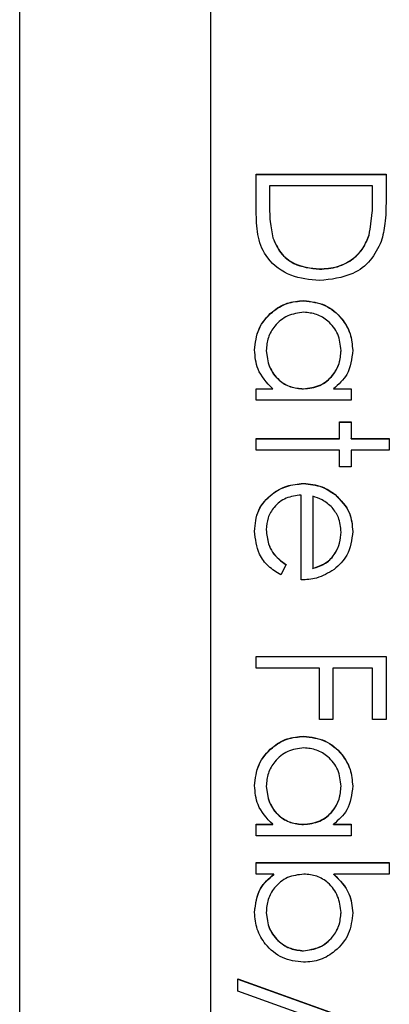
# Model space of a CAD drawing. Header units: millimetres. Extents: x 220 to 2218, y -9 to 1835.
# Tile 14 of 25: x 2015.66 to 2020.5, y 959.76 to 972.66. Entities that reach past the tile are written whole.
import ezdxf

# ---------------------------------------------------------------- set-up
doc = ezdxf.new("R2010")
doc.units = ezdxf.units.MM

msp = doc.modelspace()

# ---------------------------------------------------------------- linework, layer by layer
at = {"color": 7, "linetype": 'Continuous', "lineweight": 25}
for p, q in [((2015.659, 937.967), (2015.659, 998.967)), ((2018.159, 996.543), (2018.159, 940.564)), ((2018.759, 970.635), (2020.459, 970.635)), ((2018.759, 970.108), (2018.759, 970.635)), ((2018.759, 970.632), (2020.459, 970.632)), ((2020.459, 970.635), (2020.459, 970.292)), ((2018.933, 970.482), (2018.933, 970.287)), ((2020.284, 970.482), (2018.933, 970.482)), ((2020.284, 970.363), (2020.284, 970.482)), ((2020.284, 970.36), (2020.284, 970.363)), ((2018.933, 970.285), (2018.933, 970.287)), ((2020.237, 969.838), (2020.237, 969.841)), ((2018.976, 969.799), (2018.976, 969.802)), ((2019.588, 969.39), (2019.588, 969.393)), ((2019.383, 968.976), (2019.383, 968.979)), ((2018.889, 968.323), (2018.889, 968.326)), ((2019.87, 968.322), (2019.87, 968.325)), ((2018.759, 967.824), (2018.974, 967.824)), ((2018.759, 967.672), (2018.759, 967.824)), ((2018.759, 967.822), (2018.974, 967.822)), ((2018.974, 967.822), (2018.974, 967.824)), ((2019.377, 967.822), (2019.377, 967.824)), ((2019.771, 967.824), (2020.001, 967.824)), ((2019.771, 967.822), (2019.771, 967.824)), ((2019.771, 967.822), (2020.001, 967.822)), ((2020.001, 967.824), (2020.001, 967.672)), ((2020.001, 967.672), (2018.759, 967.672)), ((2019.848, 967.389), (2020.001, 967.389)), ((2019.848, 967.171), (2019.848, 967.389)), ((2019.848, 967.386), (2020.001, 967.386)), ((2020.001, 967.389), (2020.001, 967.171)), ((2018.759, 967.171), (2019.848, 967.171)), ((2018.759, 967.018), (2018.759, 967.171)), ((2018.759, 967.168), (2019.848, 967.168)), ((2019.848, 967.168), (2019.848, 967.171)), ((2020.001, 967.171), (2020.502, 967.171)), ((2020.001, 967.168), (2020.001, 967.171)), ((2020.001, 967.168), (2020.502, 967.168)), ((2020.502, 967.171), (2020.502, 967.018)), ((2019.848, 967.018), (2018.759, 967.018)), ((2019.848, 966.8), (2019.848, 967.018)), ((2020.001, 967.018), (2020.001, 966.8)), ((2020.502, 967.018), (2020.001, 967.018)), ((2020.001, 966.8), (2019.848, 966.8)), ((2019.376, 966.58), (2019.376, 966.583)), ((2019.347, 965.319), (2019.347, 966.43)), ((2019.5, 966.414), (2019.5, 965.471)), ((2019.791, 966.437), (2019.791, 966.44)), ((2018.889, 965.974), (2018.889, 965.977)), ((2019.87, 965.944), (2019.87, 965.946)), ((2019.151, 965.52), (2019.08, 965.384)), ((2019.5, 965.469), (2019.5, 965.471)), ((2018.759, 964.164), (2018.759, 964.317)), ((2018.759, 964.317), (2020.459, 964.317)), ((2018.759, 964.314), (2020.459, 964.314)), ((2020.459, 964.317), (2020.459, 963.489)), ((2019.587, 964.164), (2018.759, 964.164)), ((2019.587, 963.489), (2019.587, 964.164)), ((2019.761, 964.164), (2019.761, 963.489)), ((2020.284, 964.164), (2019.761, 964.164)), ((2020.284, 963.489), (2020.284, 964.164)), ((2019.761, 963.489), (2019.587, 963.489)), ((2020.459, 963.489), (2020.284, 963.489)), ((2019.383, 963.268), (2019.383, 963.271)), ((2018.889, 962.615), (2018.889, 962.618)), ((2019.87, 962.614), (2019.87, 962.617)), ((2018.759, 962.116), (2018.974, 962.116)), ((2018.759, 961.964), (2018.759, 962.116)), ((2018.759, 962.114), (2018.974, 962.114)), ((2018.974, 962.114), (2018.974, 962.116)), ((2019.377, 962.114), (2019.377, 962.116)), ((2019.771, 962.116), (2020.001, 962.116)), ((2019.771, 962.114), (2019.771, 962.116)), ((2019.771, 962.114), (2020.001, 962.114)), ((2020.001, 962.116), (2020.001, 961.964)), ((2020.001, 961.964), (2018.759, 961.964)), ((2018.759, 961.615), (2020.502, 961.615)), ((2018.759, 961.463), (2018.759, 961.615)), ((2018.759, 961.612), (2020.502, 961.612)), ((2020.502, 961.615), (2020.502, 961.463)), ((2018.989, 961.463), (2018.759, 961.463)), ((2018.989, 961.46), (2018.989, 961.463)), ((2020.502, 961.463), (2019.776, 961.463)), ((2019.776, 961.46), (2019.776, 961.463)), ((2018.889, 960.959), (2018.889, 960.962)), ((2019.87, 960.957), (2019.87, 960.96)), ((2019.377, 960.458), (2019.377, 960.46)), ((2018.519, 960.09), (2020.502, 959.379)), ((2018.519, 959.929), (2018.519, 960.09)), ((2018.519, 960.087), (2020.502, 959.377)), ((2020.502, 959.219), (2018.519, 959.929))]:
    msp.add_line(p, q, dxfattribs=at)
for points, knots in [([(2020.237, 969.841), (2020.254, 969.937), (2020.284, 970.11), (2020.284, 970.286), (2020.284, 970.363)], [0, 0, 0, 0, 0.559542, 1, 1, 1, 1]), ([(2020.237, 969.838), (2020.254, 969.935), (2020.284, 970.108), (2020.284, 970.283), (2020.284, 970.36)], [0, 0, 0, 0, 0.559542, 1, 1, 1, 1]), ([(2018.933, 970.287), (2018.933, 970.196), (2018.932, 970.032), (2018.963, 969.872), (2018.976, 969.802)], [0, 0, 0, 0, 0.560426, 1, 1, 1, 1]), ([(2018.933, 970.285), (2018.933, 970.193), (2018.932, 970.03), (2018.963, 969.869), (2018.976, 969.799)], [0, 0, 0, 0, 0.560426, 1, 1, 1, 1]), ([(2020.459, 970.292), (2020.459, 970.19), (2020.458, 970.007), (2020.416, 969.83), (2020.397, 969.753)], [0, 0, 0, 0, 0.560445, 1, 1, 1, 1]), ([(2019.587, 969.241), (2019.46, 969.253), (2019.205, 969.278), (2018.901, 969.498), (2018.768, 969.807), (2018.762, 970.008), (2018.759, 970.108)], [0, 0, 0, 0, 0.280124, 0.559248, 0.778837, 1, 1, 1, 1]), ([(2019.588, 969.393), (2019.667, 969.399), (2019.826, 969.41), (2020.026, 969.515), (2020.17, 969.665), (2020.214, 969.782), (2020.237, 969.841)], [0, 0, 0, 0, 0.280178, 0.559765, 0.779797, 1, 1, 1, 1]), ([(2019.588, 969.39), (2019.667, 969.396), (2019.826, 969.407), (2020.026, 969.512), (2020.17, 969.662), (2020.214, 969.779), (2020.237, 969.838)], [0, 0, 0, 0, 0.280178, 0.559765, 0.779797, 1, 1, 1, 1]), ([(2018.976, 969.802), (2019.006, 969.734), (2019.066, 969.598), (2019.28, 969.427), (2019.471, 969.406), (2019.588, 969.393)], [0, 0, 0, 0, 0.280536, 0.561015, 1, 1, 1, 1]), ([(2018.976, 969.799), (2019.006, 969.731), (2019.066, 969.595), (2019.28, 969.424), (2019.471, 969.403), (2019.588, 969.39)], [0, 0, 0, 0, 0.2805364, 0.5610151, 1, 1, 1, 1]), ([(2020.397, 969.753), (2020.355, 969.666), (2020.272, 969.493), (2019.985, 969.283), (2019.738, 969.257), (2019.587, 969.241)], [0, 0, 0, 0, 0.280264, 0.560715, 1, 1, 1, 1]), ([(2018.737, 968.332), (2018.748, 968.427), (2018.77, 968.618), (2018.946, 968.829), (2019.158, 968.96), (2019.308, 968.973), (2019.383, 968.979)], [0, 0, 0, 0, 0.279573, 0.559333, 0.779589, 1, 1, 1, 1]), ([(2018.737, 968.329), (2018.748, 968.424), (2018.77, 968.615), (2018.946, 968.827), (2019.158, 968.957), (2019.308, 968.97), (2019.383, 968.976)], [0, 0, 0, 0, 0.279573, 0.559333, 0.779589, 1, 1, 1, 1]), ([(2019.383, 968.979), (2019.478, 968.967), (2019.669, 968.944), (2019.876, 968.764), (2020.004, 968.551), (2020.016, 968.402), (2020.023, 968.327)], [0, 0, 0, 0, 0.279413, 0.559191, 0.779548, 1, 1, 1, 1]), ([(2019.383, 968.976), (2019.478, 968.965), (2019.669, 968.941), (2019.876, 968.761), (2020.004, 968.549), (2020.016, 968.399), (2020.023, 968.324)], [0, 0, 0, 0, 0.279413, 0.559191, 0.779548, 1, 1, 1, 1]), ([(2019.382, 968.827), (2019.309, 968.816), (2019.164, 968.796), (2019.002, 968.662), (2018.906, 968.498), (2018.895, 968.383), (2018.889, 968.326)], [0, 0, 0, 0, 0.2794286, 0.5591463, 0.7795701, 1, 1, 1, 1]), ([(2019.87, 968.325), (2019.862, 968.398), (2019.845, 968.543), (2019.715, 968.709), (2019.553, 968.808), (2019.439, 968.82), (2019.382, 968.827)], [0, 0, 0, 0, 0.279767, 0.559291, 0.779719, 1, 1, 1, 1]), ([(2018.974, 967.824), (2018.897, 967.905), (2018.76, 968.049), (2018.744, 968.245), (2018.737, 968.332)], [0, 0, 0, 0, 0.558763, 1, 1, 1, 1]), ([(2018.889, 968.326), (2018.898, 968.253), (2018.916, 968.108), (2019.04, 967.938), (2019.205, 967.839), (2019.32, 967.829), (2019.377, 967.824)], [0, 0, 0, 0, 0.279822, 0.559387, 0.779603, 1, 1, 1, 1]), ([(2018.889, 968.323), (2018.898, 968.251), (2018.916, 968.105), (2019.04, 967.935), (2019.205, 967.837), (2019.32, 967.827), (2019.377, 967.822)], [0, 0, 0, 0, 0.279822, 0.559387, 0.779603, 1, 1, 1, 1]), ([(2019.377, 967.824), (2019.451, 967.833), (2019.598, 967.849), (2019.76, 967.986), (2019.857, 968.152), (2019.866, 968.267), (2019.87, 968.325)], [0, 0, 0, 0, 0.27966, 0.55921, 0.779487, 1, 1, 1, 1]), ([(2019.377, 967.822), (2019.451, 967.83), (2019.598, 967.846), (2019.76, 967.983), (2019.857, 968.149), (2019.866, 968.264), (2019.87, 968.322)], [0, 0, 0, 0, 0.2796602, 0.5592103, 0.7794872, 1, 1, 1, 1]), ([(2020.023, 968.327), (2020.01, 968.215), (2019.987, 968.014), (2019.837, 967.882), (2019.771, 967.824)], [0, 0, 0, 0, 0.559062, 1, 1, 1, 1]), ([(2018.737, 965.958), (2018.745, 966.052), (2018.762, 966.241), (2018.944, 966.444), (2019.156, 966.562), (2019.303, 966.576), (2019.376, 966.583)], [0, 0, 0, 0, 0.279885, 0.558859, 0.779462, 1, 1, 1, 1]), ([(2019.376, 966.583), (2019.461, 966.575), (2019.612, 966.561), (2019.736, 966.477), (2019.791, 966.44)], [0, 0, 0, 0, 0.559427, 1, 1, 1, 1]), ([(2018.737, 965.955), (2018.745, 966.05), (2018.762, 966.238), (2018.944, 966.441), (2019.156, 966.559), (2019.303, 966.573), (2019.376, 966.58)], [0, 0, 0, 0, 0.279885, 0.558859, 0.779462, 1, 1, 1, 1]), ([(2019.376, 966.58), (2019.461, 966.572), (2019.612, 966.559), (2019.736, 966.474), (2019.791, 966.437)], [0, 0, 0, 0, 0.559427, 1, 1, 1, 1]), ([(2019.347, 966.43), (2019.28, 966.422), (2019.145, 966.407), (2018.993, 966.286), (2018.902, 966.136), (2018.894, 966.03), (2018.889, 965.977)], [0, 0, 0, 0, 0.279963, 0.559359, 0.779526, 1, 1, 1, 1]), ([(2019.754, 966.266), (2019.712, 966.303), (2019.637, 966.37), (2019.542, 966.4), (2019.5, 966.414)], [0, 0, 0, 0, 0.558795, 1, 1, 1, 1]), ([(2019.791, 966.44), (2019.866, 966.363), (2020.001, 966.227), (2020.016, 966.038), (2020.023, 965.954)], [0, 0, 0, 0, 0.558577, 1, 1, 1, 1]), ([(2019.791, 966.437), (2019.866, 966.361), (2020.001, 966.224), (2020.016, 966.035), (2020.023, 965.951)], [0, 0, 0, 0, 0.558577, 1, 1, 1, 1]), ([(2019.87, 965.946), (2019.865, 966.012), (2019.854, 966.13), (2019.785, 966.225), (2019.754, 966.266)], [0, 0, 0, 0, 0.559458, 1, 1, 1, 1]), ([(2019.08, 965.384), (2019.024, 965.419), (2018.911, 965.488), (2018.767, 965.683), (2018.748, 965.854), (2018.737, 965.958)], [0, 0, 0, 0, 0.280919, 0.561407, 1, 1, 1, 1]), ([(2018.889, 965.977), (2018.896, 965.914), (2018.906, 965.811), (2018.968, 965.68), (2019.051, 965.589), (2019.118, 965.543), (2019.151, 965.52)], [0, 0, 0, 0, 0.339465, 0.559626, 0.779498, 1, 1, 1, 1]), ([(2018.889, 965.974), (2018.896, 965.912), (2018.906, 965.809), (2018.968, 965.677), (2019.051, 965.586), (2019.118, 965.54), (2019.151, 965.517)], [0, 0, 0, 0, 0.339465, 0.559626, 0.779498, 1, 1, 1, 1]), ([(2019.5, 965.471), (2019.559, 965.49), (2019.676, 965.527), (2019.794, 965.658), (2019.859, 965.802), (2019.866, 965.898), (2019.87, 965.946)], [0, 0, 0, 0, 0.280138, 0.559194, 0.779598, 1, 1, 1, 1]), ([(2019.5, 965.469), (2019.559, 965.487), (2019.676, 965.525), (2019.794, 965.655), (2019.859, 965.8), (2019.866, 965.896), (2019.87, 965.944)], [0, 0, 0, 0, 0.280138, 0.559194, 0.779598, 1, 1, 1, 1]), ([(2020.023, 965.954), (2020.01, 965.844), (2019.987, 965.646), (2019.842, 965.513), (2019.778, 965.454)], [0, 0, 0, 0, 0.5589188, 1, 1, 1, 1]), ([(2019.778, 965.454), (2019.704, 965.41), (2019.57, 965.331), (2019.415, 965.322), (2019.347, 965.319)], [0, 0, 0, 0, 0.558897, 1, 1, 1, 1]), ([(2018.737, 962.623), (2018.748, 962.719), (2018.77, 962.91), (2018.946, 963.121), (2019.158, 963.252), (2019.308, 963.264), (2019.383, 963.271)], [0, 0, 0, 0, 0.279573, 0.559333, 0.779589, 1, 1, 1, 1]), ([(2018.737, 962.621), (2018.748, 962.716), (2018.77, 962.907), (2018.946, 963.118), (2019.158, 963.249), (2019.308, 963.262), (2019.383, 963.268)], [0, 0, 0, 0, 0.279573, 0.559333, 0.779589, 1, 1, 1, 1]), ([(2019.383, 963.271), (2019.478, 963.259), (2019.669, 963.235), (2019.876, 963.056), (2020.004, 962.843), (2020.016, 962.693), (2020.023, 962.619)], [0, 0, 0, 0, 0.279413, 0.559191, 0.779548, 1, 1, 1, 1]), ([(2019.383, 963.268), (2019.478, 963.256), (2019.669, 963.233), (2019.876, 963.053), (2020.004, 962.84), (2020.016, 962.691), (2020.023, 962.616)], [0, 0, 0, 0, 0.279413, 0.559191, 0.779548, 1, 1, 1, 1]), ([(2019.382, 963.118), (2019.309, 963.108), (2019.164, 963.088), (2019.002, 962.954), (2018.906, 962.789), (2018.895, 962.675), (2018.889, 962.618)], [0, 0, 0, 0, 0.2794286, 0.5591463, 0.7795701, 1, 1, 1, 1]), ([(2019.87, 962.617), (2019.862, 962.689), (2019.845, 962.835), (2019.715, 963), (2019.553, 963.1), (2019.439, 963.112), (2019.382, 963.118)], [0, 0, 0, 0, 0.2797672, 0.5592905, 0.7797189, 1, 1, 1, 1]), ([(2018.974, 962.116), (2018.897, 962.197), (2018.76, 962.341), (2018.744, 962.537), (2018.737, 962.623)], [0, 0, 0, 0, 0.558763, 1, 1, 1, 1]), ([(2018.889, 962.618), (2018.898, 962.545), (2018.916, 962.4), (2019.04, 962.23), (2019.205, 962.131), (2019.32, 962.121), (2019.377, 962.116)], [0, 0, 0, 0, 0.279822, 0.559387, 0.779603, 1, 1, 1, 1]), ([(2018.889, 962.615), (2018.898, 962.542), (2018.916, 962.397), (2019.04, 962.227), (2019.205, 962.128), (2019.32, 962.118), (2019.377, 962.114)], [0, 0, 0, 0, 0.279822, 0.559387, 0.779603, 1, 1, 1, 1]), ([(2019.377, 962.116), (2019.451, 962.124), (2019.598, 962.141), (2019.76, 962.278), (2019.857, 962.443), (2019.866, 962.559), (2019.87, 962.617)], [0, 0, 0, 0, 0.27966, 0.55921, 0.779487, 1, 1, 1, 1]), ([(2019.377, 962.114), (2019.451, 962.122), (2019.598, 962.138), (2019.76, 962.275), (2019.857, 962.441), (2019.866, 962.556), (2019.87, 962.614)], [0, 0, 0, 0, 0.2796602, 0.5592103, 0.7794872, 1, 1, 1, 1]), ([(2020.023, 962.619), (2020.01, 962.507), (2019.987, 962.306), (2019.837, 962.174), (2019.771, 962.116)], [0, 0, 0, 0, 0.5590621, 1, 1, 1, 1]), ([(2018.737, 960.961), (2018.75, 961.073), (2018.773, 961.273), (2018.923, 961.404), (2018.989, 961.463)], [0, 0, 0, 0, 0.558922, 1, 1, 1, 1]), ([(2018.737, 960.958), (2018.75, 961.07), (2018.773, 961.27), (2018.923, 961.402), (2018.989, 961.46)], [0, 0, 0, 0, 0.558922, 1, 1, 1, 1]), ([(2019.382, 961.463), (2019.309, 961.454), (2019.161, 961.438), (2018.999, 961.301), (2018.903, 961.135), (2018.894, 961.02), (2018.889, 960.962)], [0, 0, 0, 0, 0.279639, 0.559192, 0.779512, 1, 1, 1, 1]), ([(2019.87, 960.96), (2019.861, 961.033), (2019.843, 961.178), (2019.719, 961.348), (2019.555, 961.448), (2019.44, 961.458), (2019.382, 961.463)], [0, 0, 0, 0, 0.2797865, 0.559477, 0.7796267, 1, 1, 1, 1]), ([(2019.776, 961.463), (2019.854, 961.383), (2019.995, 961.24), (2020.014, 961.043), (2020.023, 960.956)], [0, 0, 0, 0, 0.559294, 1, 1, 1, 1]), ([(2019.776, 961.46), (2019.854, 961.38), (2019.995, 961.238), (2020.014, 961.04), (2020.023, 960.953)], [0, 0, 0, 0, 0.559294, 1, 1, 1, 1]), ([(2019.377, 960.308), (2019.282, 960.32), (2019.091, 960.343), (2018.884, 960.523), (2018.756, 960.736), (2018.743, 960.886), (2018.737, 960.961)], [0, 0, 0, 0, 0.279433, 0.559216, 0.779559, 1, 1, 1, 1]), ([(2018.889, 960.962), (2018.898, 960.889), (2018.915, 960.744), (2019.044, 960.579), (2019.206, 960.479), (2019.32, 960.467), (2019.377, 960.46)], [0, 0, 0, 0, 0.279756, 0.559279, 0.779725, 1, 1, 1, 1]), ([(2018.889, 960.959), (2018.898, 960.887), (2018.915, 960.741), (2019.044, 960.576), (2019.206, 960.476), (2019.32, 960.464), (2019.377, 960.458)], [0, 0, 0, 0, 0.279756, 0.559279, 0.779725, 1, 1, 1, 1]), ([(2019.377, 960.46), (2019.45, 960.471), (2019.595, 960.491), (2019.757, 960.624), (2019.853, 960.788), (2019.865, 960.903), (2019.87, 960.96)], [0, 0, 0, 0, 0.279403, 0.559104, 0.779552, 1, 1, 1, 1]), ([(2019.377, 960.458), (2019.45, 960.468), (2019.595, 960.489), (2019.757, 960.622), (2019.853, 960.786), (2019.865, 960.9), (2019.87, 960.957)], [0, 0, 0, 0, 0.279403, 0.559104, 0.779552, 1, 1, 1, 1]), ([(2020.023, 960.956), (2020.012, 960.861), (2019.99, 960.67), (2019.814, 960.459), (2019.603, 960.327), (2019.453, 960.314), (2019.377, 960.308)], [0, 0, 0, 0, 0.279577, 0.559334, 0.779604, 1, 1, 1, 1])]:
    msp.add_open_spline(points, degree=3, knots=knots, dxfattribs=at)

doc.saveas('drawing.dxf')
